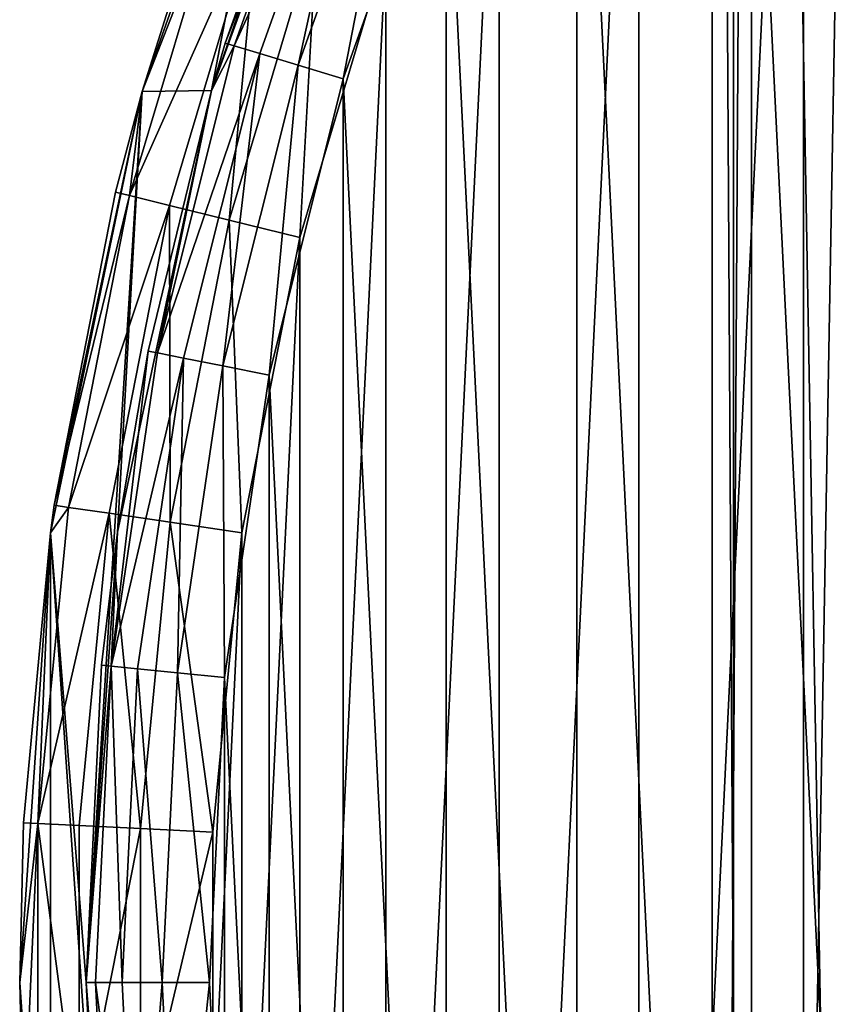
# Model space of a CAD drawing. Extents: x -35 to 35, y -56 to 57.
# Tile 11 of 85: x -35 to -26, y 0 to 10. Entities that reach past the tile are written whole.
import ezdxf

# ---------------------------------------------------------------- set-up
doc = ezdxf.new("R2010")
doc.units = 0
doc.header["$LTSCALE"] = 25.4
doc.layers.get('0').update_dxf_attribs({"color": 13, "linetype": 'CONTINUOUS'})

# ---------------------------------------------------------------- blocks, each defined once
blk = doc.blocks.new('MONO-I-7807_STL')
at = {"color": 250}
mesh = blk.add_polyface(dxfattribs=at)
corners = [(-27.082, 40.864, 93.228), (-25.842, -29.429, 15.091), (-27.082, -32.731, 18.336), (-25.842, 44.167, 89.982)]
mesh.append_faces([[corners[k] for k in face] for face in [(0, 1, 2), (1, 0, 3)]], dxfattribs={"vtx0": -1, "color": 250})
mesh = blk.add_polyface(dxfattribs=at)
corners = [(-27.5, 37.458, 96.575), (-27.082, -32.731, 18.336), (-27.5, -36.137, 21.683), (-27.082, 40.864, 93.228)]
mesh.append_faces([[corners[k] for k in face] for face in [(0, 1, 2), (1, 0, 3)]], dxfattribs={"vtx0": -1, "color": 250})
mesh = blk.add_polyface(dxfattribs=at)
corners = [(-27.082, 34.052, 99.922), (-27.5, -36.137, 21.683), (-27.082, -39.543, 25.031), (-27.5, 37.458, 96.575)]
mesh.append_faces([[corners[k] for k in face] for face in [(0, 1, 2), (1, 0, 3)]], dxfattribs={"vtx0": -1, "color": 250})
mesh = blk.add_polyface(dxfattribs=at)
corners = [(-34.476, -4.739, 135.399), (-34.476, 4.739, 135.399), (-34.8, 0, 135.399), (-33.51, -9.389, 135.399), (-34.1, 0, 135.399), (-33.768, -4.746, 135.399), (-32.779, -9.399, 135.399), (-31.919, -13.864, 135.399), (-31.152, -13.87, 135.399), (-29.734, -18.082, 135.399), (-28.918, -18.07, 135.399), (-26.995, -21.962, 135.399), (-26.122, -21.919, 135.399), (-23.753, -25.433, 135.399), (-22.817, -25.341, 135.399), (-20.068, -28.431, 135.399), (-19.068, -28.27, 135.399), (-16.01, -30.898, 135.399), (-14.948, -30.649, 135.399), (-11.654, -32.791, 135.399), (-10.537, -32.431, 135.399), (-7.08, -34.072, 135.399), (-5.921, -33.582, 135.399), (-2.375, -34.719, 135.399), (-1.19, -34.079, 135.399), (2.375, -34.719, 135.399), (3.564, -33.913, 135.399), (7.08, -34.072, 135.399), (8.25, -33.087, 135.399), (11.654, -32.791, 135.399), (12.774, -31.617, 135.399), (16.01, -30.898, 135.399), (17.05, -29.531, 135.399), (20.068, -28.431, 135.399), (20.994, -26.871, 135.399), (23.753, -25.433, 135.399), (24.529, -23.688, 135.399), (26.995, -21.962, 135.399), (27.587, -20.043, 135.399), (29.734, -18.082, 135.399), (30.109, -16.009, 135.399), (31.919, -13.864, 135.399), (32.044, -11.663, 135.399), (33.51, -9.389, 135.399), (33.355, -7.09, 135.399), (34.017, -2.379, 135.399), (34.476, -4.739, 135.399), (34.1, 0, 135.399), (-33.51, 9.389, 135.399), (-33.768, 4.746, 135.399), (-32.779, 9.399, 135.399), (-31.919, 13.864, 135.399), (-31.152, 13.87, 135.399), (-29.734, 18.082, 135.399), (-28.918, 18.07, 135.399), (-26.995, 21.962, 135.399), (-26.122, 21.919, 135.399), (-23.753, 25.433, 135.399), (-22.817, 25.341, 135.399), (-20.068, 28.431, 135.399), (-19.068, 28.27, 135.399), (-16.01, 30.898, 135.399), (-14.948, 30.649, 135.399), (-11.654, 32.791, 135.399), (-10.537, 32.431, 135.399), (-7.08, 34.072, 135.399), (-5.921, 33.582, 135.399), (-2.375, 34.719, 135.399), (-1.19, 34.079, 135.399), (2.375, 34.719, 135.399), (3.564, 33.913, 135.399), (7.08, 34.072, 135.399), (8.25, 33.087, 135.399), (11.654, 32.791, 135.399), (12.774, 31.617, 135.399), (16.01, 30.898, 135.399), (17.05, 29.531, 135.399), (20.068, 28.431, 135.399), (20.994, 26.871, 135.399), (23.753, 25.433, 135.399), (24.529, 23.688, 135.399), (26.995, 21.962, 135.399), (27.587, 20.043, 135.399), (29.734, 18.082, 135.399), (30.109, 16.009, 135.399), (31.919, 13.864, 135.399), (32.044, 11.663, 135.399), (33.51, 9.389, 135.399), (33.355, 7.09, 135.399), (34.017, 2.379, 135.399), (34.476, 4.739, 135.399), (34.8, 0, 135.399)]
mesh.append_faces([[corners[k] for k in face] for face in [(0, 1, 2), (90, 46, 91)]], dxfattribs={"vtx0": -1, "color": 250})
mesh.append_faces([[corners[k] for k in face] for face in [(4, 3, 5), (5, 3, 6), (6, 7, 8), (8, 9, 10), (10, 11, 12), (12, 13, 14), (14, 15, 16), (16, 17, 18), (18, 19, 20), (20, 21, 22), (22, 23, 24), (24, 25, 26), (26, 27, 28), (28, 29, 30), (30, 31, 32), (32, 33, 34), (34, 35, 36), (36, 37, 38), (38, 39, 40), (40, 41, 42), (42, 43, 44), (44, 43, 45), (45, 46, 47), (48, 50, 51), (51, 52, 53), (53, 54, 55), (55, 56, 57), (57, 58, 59), (59, 60, 61), (61, 62, 63), (63, 64, 65), (65, 66, 67), (67, 68, 69), (69, 70, 71), (71, 72, 73), (73, 74, 75), (75, 76, 77), (77, 78, 79), (79, 80, 81), (81, 82, 83), (83, 84, 85), (85, 86, 87), (87, 89, 90)]], dxfattribs={"vtx0": -1, "vtx1": -1, "color": 250})
mesh.append_faces([[corners[k] for k in face] for face in [(1, 3, 4), (90, 47, 46)]], dxfattribs={"vtx0": -1, "vtx1": -1, "vtx2": -1, "color": 250})
mesh.append_faces([[corners[k] for k in face] for face in [(1, 0, 3), (6, 3, 7), (8, 7, 9), (10, 9, 11), (12, 11, 13), (14, 13, 15), (16, 15, 17), (18, 17, 19), (20, 19, 21), (22, 21, 23), (24, 23, 25), (26, 25, 27), (28, 27, 29), (30, 29, 31), (32, 31, 33), (34, 33, 35), (36, 35, 37), (38, 37, 39), (40, 39, 41), (42, 41, 43), (45, 43, 46), (4, 48, 1), (48, 4, 49), (48, 49, 50), (51, 50, 52), (53, 52, 54), (55, 54, 56), (57, 56, 58), (59, 58, 60), (61, 60, 62), (63, 62, 64), (65, 64, 66), (67, 66, 68), (69, 68, 70), (71, 70, 72), (73, 72, 74), (75, 74, 76), (77, 76, 78), (79, 78, 80), (81, 80, 82), (83, 82, 84), (85, 84, 86), (87, 86, 88), (87, 88, 89), (90, 89, 47)]], dxfattribs={"vtx0": -1, "vtx2": -1, "color": 250})
mesh = blk.add_polyface(dxfattribs=at)
corners = [(-25.842, 30.75, 103.167), (-27.082, -39.543, 25.031), (-25.842, -42.846, 28.276), (-27.082, 34.052, 99.922)]
mesh.append_faces([[corners[k] for k in face] for face in [(0, 1, 2), (1, 0, 3)]], dxfattribs={"vtx0": -1, "color": 250})
mesh = blk.add_polyface(dxfattribs=at)
corners = [(-32.642, -3.215, 117.099), (-32.642, 3.215, 117.099), (-32.8, 0, 117.099), (-32.17, -6.399, 117.099), (-32.17, 6.399, 117.099), (-31.388, -9.521, 117.099), (-31.388, 9.521, 117.099), (-30.303, -12.552, 117.099), (-30.303, 12.552, 117.099), (-28.927, -15.462, 117.099), (-28.927, 15.462, 117.099), (-27.272, -18.223, 117.099), (-27.272, 18.223, 117.099), (-25.355, -20.808, 117.099), (-25.355, 20.808, 117.099), (-23.193, -23.193, 117.099), (-23.193, 23.193, 117.099), (-20.808, -25.355, 117.099), (-20.808, 25.355, 117.099), (-18.223, -27.272, 117.099), (-18.223, 27.272, 117.099), (-15.462, -28.927, 117.099), (-15.462, 28.927, 117.099), (-12.552, -30.303, 117.099), (-12.552, 30.303, 117.099), (-9.521, -31.388, 117.099), (-11.25, 19, 117.099), (-10.923, 16.308, 117.099), (-9.961, 13.772, 117.099), (-8.421, 11.54, 117.099), (-6.399, -32.17, 117.099), (-6.391, 9.741, 117.099), (-3.215, -32.642, 117.099), (-3.989, 8.481, 117.099), (-1.356, 7.832, 117.099), (0, -32.8, 117.099), (1.356, 7.832, 117.099), (3.215, -32.642, 117.099), (3.989, 8.481, 117.099), (6.399, -32.17, 117.099), (6.391, 9.741, 117.099), (8.421, 11.54, 117.099), (9.521, -31.388, 117.099), (9.961, 13.772, 117.099), (12.552, -30.303, 117.099), (10.923, 16.308, 117.099), (11.25, 19, 117.099), (-10.923, 21.692, 117.099), (-9.521, 31.388, 117.099), (-9.961, 24.228, 117.099), (-8.421, 26.46, 117.099), (-6.399, 32.17, 117.099), (-6.391, 28.259, 117.099), (-3.215, 32.642, 117.099), (-3.989, 29.519, 117.099), (-1.356, 30.168, 117.099), (0, 32.8, 117.099), (1.356, 30.168, 117.099), (3.215, 32.642, 117.099), (3.989, 29.519, 117.099), (6.399, 32.17, 117.099), (6.391, 28.259, 117.099), (8.421, 26.46, 117.099), (9.521, 31.388, 117.099), (9.961, 24.228, 117.099), (12.552, 30.303, 117.099), (10.923, 21.692, 117.099), (15.462, -28.927, 117.099), (15.462, 28.927, 117.099), (18.223, -27.272, 117.099), (18.223, 27.272, 117.099), (20.808, -25.355, 117.099), (20.808, 25.355, 117.099), (23.193, -23.193, 117.099), (23.193, 23.193, 117.099), (25.355, -20.808, 117.099), (25.355, 20.808, 117.099), (27.272, -18.223, 117.099), (27.272, 18.223, 117.099), (28.927, -15.462, 117.099), (28.927, 15.462, 117.099), (30.303, -12.552, 117.099), (30.303, 12.552, 117.099), (31.388, -9.521, 117.099), (31.388, 9.521, 117.099), (32.17, -6.399, 117.099), (32.17, 6.399, 117.099), (32.642, -3.215, 117.099), (32.642, 3.215, 117.099), (32.8, 0, 117.099)]
mesh.append_faces([[corners[k] for k in face] for face in [(0, 1, 2), (88, 87, 89)]], dxfattribs={"vtx0": -1, "color": 250})
mesh.append_faces([[corners[k] for k in face] for face in [(1, 3, 4), (4, 5, 6), (6, 7, 8), (8, 9, 10), (10, 11, 12), (12, 13, 14), (14, 15, 16), (16, 17, 18), (18, 19, 20), (20, 21, 22), (22, 23, 24), (26, 25, 27), (27, 25, 28), (28, 25, 29), (29, 30, 31), (31, 32, 33), (33, 32, 34), (34, 35, 36), (36, 37, 38), (38, 39, 40), (40, 39, 41), (41, 42, 43), (43, 44, 45), (45, 44, 46), (24, 47, 48), (47, 24, 26), (48, 50, 51), (51, 52, 53), (53, 55, 56), (56, 57, 58), (58, 59, 60), (60, 62, 63), (63, 64, 65), (65, 67, 68), (68, 69, 70), (70, 71, 72), (72, 73, 74), (74, 75, 76), (76, 77, 78), (78, 79, 80), (80, 81, 82), (82, 83, 84), (84, 85, 86), (86, 87, 88)]], dxfattribs={"vtx0": -1, "vtx1": -1, "color": 250})
mesh.append_faces([[corners[k] for k in face] for face in [(24, 25, 26), (65, 46, 44)]], dxfattribs={"vtx0": -1, "vtx1": -1, "vtx2": -1, "color": 250})
mesh.append_faces([[corners[k] for k in face] for face in [(1, 0, 3), (4, 3, 5), (6, 5, 7), (8, 7, 9), (10, 9, 11), (12, 11, 13), (14, 13, 15), (16, 15, 17), (18, 17, 19), (20, 19, 21), (22, 21, 23), (24, 23, 25), (29, 25, 30), (31, 30, 32), (34, 32, 35), (36, 35, 37), (38, 37, 39), (41, 39, 42), (43, 42, 44), (48, 47, 49), (48, 49, 50), (51, 50, 52), (53, 52, 54), (53, 54, 55), (56, 55, 57), (58, 57, 59), (60, 59, 61), (60, 61, 62), (63, 62, 64), (65, 64, 66), (65, 66, 46), (65, 44, 67), (68, 67, 69), (70, 69, 71), (72, 71, 73), (74, 73, 75), (76, 75, 77), (78, 77, 79), (80, 79, 81), (82, 81, 83), (84, 83, 85), (86, 85, 87)]], dxfattribs={"vtx0": -1, "vtx2": -1, "color": 250})
mesh = blk.add_polyface(dxfattribs=at)
corners = [(-32.456, 4.739, 116.399), (-32.762, -1.585, 116.399), (-32.762, 1.585, 116.399), (-32.456, -4.739, 116.399), (-31.847, 7.85, 116.399), (-31.847, -7.85, 116.399), (-30.941, 10.887, 116.399), (-30.941, -10.887, 116.399), (-29.745, 13.822, 116.399), (-29.745, -13.822, 116.399), (-28.273, 16.628, 116.399), (-28.273, -16.628, 116.399), (-26.536, 19.279, 116.399), (-26.536, -19.279, 116.399), (-24.551, 21.75, 116.399), (-24.551, -21.75, 116.399), (-22.337, 24.018, 116.399), (-22.337, -24.018, 116.399), (-19.915, 26.062, 116.399), (-19.915, -26.062, 116.399), (-17.307, 27.863, 116.399), (-17.307, -27.863, 116.399), (-14.537, 29.403, 116.399), (-14.537, -29.403, 116.399), (-11.631, 30.669, 116.399), (-11.631, -30.669, 116.399), (-11.25, 19, 116.399), (-10.923, 21.692, 116.399), (-8.617, 31.648, 116.399), (-9.961, 24.228, 116.399), (-8.421, 26.46, 116.399), (-5.522, 32.332, 116.399), (-6.391, 28.259, 116.399), (-3.989, 29.519, 116.399), (-2.376, 32.714, 116.399), (-1.356, 30.168, 116.399), (0.793, 32.79, 116.399), (1.356, 30.168, 116.399), (3.954, 32.561, 116.399), (3.989, 29.519, 116.399), (7.078, 32.027, 116.399), (6.391, 28.259, 116.399), (8.421, 26.46, 116.399), (10.136, 31.195, 116.399), (9.961, 24.228, 116.399), (10.923, 21.692, 116.399), (13.099, 30.071, 116.399), (11.25, 19, 116.399), (-8.617, -31.648, 116.399), (-10.923, 16.308, 116.399), (-9.961, 13.772, 116.399), (-8.421, 11.54, 116.399), (-5.522, -32.332, 116.399), (-6.391, 9.741, 116.399), (-3.989, 8.481, 116.399), (-2.376, -32.714, 116.399), (-1.356, 7.832, 116.399), (0.793, -32.79, 116.399), (1.356, 7.832, 116.399), (3.954, -32.561, 116.399), (3.989, 8.481, 116.399), (7.078, -32.027, 116.399), (6.391, 9.741, 116.399), (8.421, 11.54, 116.399), (10.136, -31.195, 116.399), (9.961, 13.772, 116.399), (10.923, 16.308, 116.399), (13.099, -30.071, 116.399), (15.94, 28.666, 116.399), (15.94, -28.666, 116.399), (18.633, 26.994, 116.399), (18.633, -26.994, 116.399), (21.151, 25.07, 116.399), (21.151, -25.07, 116.399), (23.472, 22.911, 116.399), (23.472, -22.911, 116.399), (25.573, 20.539, 116.399), (25.573, -20.539, 116.399), (27.436, 17.975, 116.399), (27.436, -17.975, 116.399), (29.043, 15.243, 116.399), (29.043, -15.243, 116.399), (30.379, 12.369, 116.399), (30.379, -12.369, 116.399), (31.43, 9.379, 116.399), (31.43, -9.379, 116.399), (32.189, 6.302, 116.399), (32.189, -6.302, 116.399), (32.647, 3.166, 116.399), (32.647, -3.166, 116.399), (32.8, 0, 116.399)]
mesh.append_faces([[corners[k] for k in face] for face in [(0, 1, 2), (89, 88, 90)]], dxfattribs={"vtx0": -1, "color": 250})
mesh.append_faces([[corners[k] for k in face] for face in [(1, 0, 3), (3, 4, 5), (5, 6, 7), (7, 8, 9), (9, 10, 11), (11, 12, 13), (13, 14, 15), (15, 16, 17), (17, 18, 19), (19, 20, 21), (21, 22, 23), (23, 24, 25), (26, 24, 27), (27, 28, 29), (29, 28, 30), (30, 31, 32), (32, 31, 33), (33, 34, 35), (35, 36, 37), (37, 38, 39), (39, 40, 41), (41, 40, 42), (42, 43, 44), (44, 43, 45), (45, 46, 47), (48, 51, 52), (52, 54, 55), (55, 56, 57), (57, 58, 59), (59, 60, 61), (61, 63, 64), (64, 66, 67), (67, 68, 69), (69, 70, 71), (71, 72, 73), (73, 74, 75), (75, 76, 77), (77, 78, 79), (79, 80, 81), (81, 82, 83), (83, 84, 85), (85, 86, 87), (87, 88, 89)]], dxfattribs={"vtx0": -1, "vtx1": -1, "color": 250})
mesh.append_faces([[corners[k] for k in face] for face in [(25, 24, 26), (67, 47, 46)]], dxfattribs={"vtx0": -1, "vtx1": -1, "vtx2": -1, "color": 250})
mesh.append_faces([[corners[k] for k in face] for face in [(3, 0, 4), (5, 4, 6), (7, 6, 8), (9, 8, 10), (11, 10, 12), (13, 12, 14), (15, 14, 16), (17, 16, 18), (19, 18, 20), (21, 20, 22), (23, 22, 24), (27, 24, 28), (30, 28, 31), (33, 31, 34), (35, 34, 36), (37, 36, 38), (39, 38, 40), (42, 40, 43), (45, 43, 46), (26, 48, 25), (48, 26, 49), (48, 49, 50), (48, 50, 51), (52, 51, 53), (52, 53, 54), (55, 54, 56), (57, 56, 58), (59, 58, 60), (61, 60, 62), (61, 62, 63), (64, 63, 65), (64, 65, 66), (67, 66, 47), (67, 46, 68), (69, 68, 70), (71, 70, 72), (73, 72, 74), (75, 74, 76), (77, 76, 78), (79, 78, 80), (81, 80, 82), (83, 82, 84), (85, 84, 86), (87, 86, 88)]], dxfattribs={"vtx0": -1, "vtx2": -1, "color": 250})
mesh = blk.add_polyface(dxfattribs=at)
corners = [(-31.919, 13.864, 135.399), (-32.827, 11.55, 118.399), (-33.51, 9.389, 135.399)]
mesh.append_faces([[corners[k] for k in face] for face in [(0, 1, 2)]], dxfattribs={"color": 250})
mesh = blk.add_polyface(dxfattribs=at)
corners = [(-31.152, 13.87, 135.399), (-32.779, 9.399, 135.399), (-31.504, 13.05, 118.399)]
mesh.append_faces([[corners[k] for k in face] for face in [(0, 1, 2)]], dxfattribs={"color": 250})
mesh = blk.add_polyface(dxfattribs=at)
corners = [(-31.504, 13.05, 118.399), (-32.779, 9.399, 135.399), (-32.632, 9.899, 118.399)]
mesh.append_faces([[corners[k] for k in face] for face in [(0, 1, 2)]], dxfattribs={"color": 250})
mesh = blk.add_polyface(dxfattribs=at)
corners = [(-31.413, 13.012, 117.902), (-32.632, 9.899, 118.399), (-32.537, 9.87, 117.902), (-31.504, 13.05, 118.399)]
mesh.append_faces([[corners[k] for k in face] for face in [(0, 1, 2), (1, 0, 3)]], dxfattribs={"vtx0": -1, "color": 250})
mesh = blk.add_polyface(dxfattribs=at)
corners = [(-31.153, 12.904, 117.48), (-32.537, 9.87, 117.902), (-32.267, 9.788, 117.48), (-31.413, 13.012, 117.902)]
mesh.append_faces([[corners[k] for k in face] for face in [(0, 1, 2), (1, 0, 3)]], dxfattribs={"vtx0": -1, "color": 250})
mesh = blk.add_polyface(dxfattribs=at)
corners = [(-31.864, 9.666, 117.198), (-31.153, 12.904, 117.48), (-32.267, 9.788, 117.48), (-30.763, 12.742, 117.198)]
mesh.append_faces([[corners[k] for k in face] for face in [(0, 1, 2), (1, 0, 3)]], dxfattribs={"vtx0": -1, "color": 250})
mesh = blk.add_polyface(dxfattribs=at)
corners = [(-31.388, 9.521, 117.099), (-30.763, 12.742, 117.198), (-31.864, 9.666, 117.198), (-30.303, 12.552, 117.099)]
mesh.append_faces([[corners[k] for k in face] for face in [(0, 1, 2), (1, 0, 3)]], dxfattribs={"vtx0": -1, "color": 250})
mesh = blk.add_polyface(dxfattribs=at)
corners = [(-32.827, 11.55, 118.399), (-33.51, 9.389, 118.399), (-33.51, 9.389, 135.399)]
mesh.append_faces([[corners[k] for k in face] for face in [(0, 1, 2)]], dxfattribs={"color": 250})
mesh = blk.add_polyface(dxfattribs=at)
corners = [(-32.827, 11.55, 118.399), (-32.684, 11.5, 117.634), (-33.51, 9.389, 118.399)]
mesh.append_faces([[corners[k] for k in face] for face in [(0, 1, 2)]], dxfattribs={"color": 250})
mesh = blk.add_polyface(dxfattribs=at)
corners = [(-33.641, 8.292, 117.634), (-32.275, 11.356, 116.985), (-33.22, 8.188, 116.985), (-32.684, 11.5, 117.634)]
mesh.append_faces([[corners[k] for k in face] for face in [(0, 1, 2), (1, 0, 3)]], dxfattribs={"vtx0": -1, "color": 250})
mesh = blk.add_polyface(dxfattribs=at)
corners = [(-32.684, 11.5, 117.634), (-33.641, 8.292, 117.634), (-33.51, 9.389, 118.399)]
mesh.append_faces([[corners[k] for k in face] for face in [(0, 1, 2)]], dxfattribs={"color": 250})
mesh = blk.add_polyface(dxfattribs=at)
corners = [(-32.275, 11.356, 116.985), (-32.59, 8.033, 116.551), (-33.22, 8.188, 116.985), (-31.663, 11.141, 116.551)]
mesh.append_faces([[corners[k] for k in face] for face in [(0, 1, 2), (1, 0, 3)]], dxfattribs={"vtx0": -1, "color": 250})
mesh = blk.add_polyface(dxfattribs=at)
corners = [(-31.663, 11.141, 116.551), (-31.847, 7.85, 116.399), (-32.59, 8.033, 116.551), (-30.941, 10.887, 116.399)]
mesh.append_faces([[corners[k] for k in face] for face in [(0, 1, 2), (1, 0, 3)]], dxfattribs={"vtx0": -1, "color": 250})
mesh = blk.add_polyface(dxfattribs=at)
corners = [(-32.537, 9.87, 117.902), (-32.779, 9.399, 118.399), (-33.348, 6.633, 117.902)]
mesh.append_faces([[corners[k] for k in face] for face in [(0, 1, 2)]], dxfattribs={"color": 250})
mesh = blk.add_polyface(dxfattribs=at)
corners = [(-32.267, 9.788, 117.48), (-33.348, 6.633, 117.902), (-33.071, 6.578, 117.48), (-32.537, 9.87, 117.902)]
mesh.append_faces([[corners[k] for k in face] for face in [(0, 1, 2), (1, 0, 3)]], dxfattribs={"vtx0": -1, "color": 250})
mesh = blk.add_polyface(dxfattribs=at)
corners = [(-32.632, 9.899, 118.399), (-32.779, 9.399, 135.399), (-32.779, 9.399, 118.399)]
mesh.append_faces([[corners[k] for k in face] for face in [(0, 1, 2)]], dxfattribs={"color": 250})
mesh = blk.add_polyface(dxfattribs=at)
corners = [(-32.632, 9.899, 118.399), (-32.779, 9.399, 118.399), (-32.537, 9.87, 117.902)]
mesh.append_faces([[corners[k] for k in face] for face in [(0, 1, 2)]], dxfattribs={"color": 250})
mesh = blk.add_polyface(dxfattribs=at)
corners = [(-32.658, 6.496, 117.198), (-32.267, 9.788, 117.48), (-33.071, 6.578, 117.48), (-31.864, 9.666, 117.198)]
mesh.append_faces([[corners[k] for k in face] for face in [(0, 1, 2), (1, 0, 3)]], dxfattribs={"vtx0": -1, "color": 250})
mesh = blk.add_polyface(dxfattribs=at)
corners = [(-32.17, 6.399, 117.099), (-31.864, 9.666, 117.198), (-32.658, 6.496, 117.198), (-31.388, 9.521, 117.099)]
mesh.append_faces([[corners[k] for k in face] for face in [(0, 1, 2), (1, 0, 3)]], dxfattribs={"vtx0": -1, "color": 250})
mesh = blk.add_polyface(dxfattribs=at)
corners = [(-33.51, 9.389, 135.399), (-34.435, 5.028, 118.399), (-34.476, 4.739, 135.399)]
mesh.append_faces([[corners[k] for k in face] for face in [(0, 1, 2)]], dxfattribs={"color": 250})
mesh = blk.add_polyface(dxfattribs=at)
corners = [(-33.51, 9.389, 135.399), (-33.789, 8.328, 118.399), (-34.435, 5.028, 118.399)]
mesh.append_faces([[corners[k] for k in face] for face in [(0, 1, 2)]], dxfattribs={"color": 250})
mesh = blk.add_polyface(dxfattribs=at)
corners = [(-33.51, 9.389, 118.399), (-33.789, 8.328, 118.399), (-33.51, 9.389, 135.399)]
mesh.append_faces([[corners[k] for k in face] for face in [(0, 1, 2)]], dxfattribs={"color": 250})
mesh = blk.add_polyface(dxfattribs=at)
corners = [(-33.51, 9.389, 118.399), (-33.641, 8.292, 117.634), (-33.789, 8.328, 118.399)]
mesh.append_faces([[corners[k] for k in face] for face in [(0, 1, 2)]], dxfattribs={"color": 250})
mesh = blk.add_polyface(dxfattribs=at)
corners = [(-32.779, 9.399, 135.399), (-33.768, 4.746, 135.399), (-33.445, 6.653, 118.399)]
mesh.append_faces([[corners[k] for k in face] for face in [(0, 1, 2)]], dxfattribs={"color": 250})
mesh = blk.add_polyface(dxfattribs=at)
corners = [(-32.779, 9.399, 135.399), (-33.445, 6.653, 118.399), (-32.779, 9.399, 118.399)]
mesh.append_faces([[corners[k] for k in face] for face in [(0, 1, 2)]], dxfattribs={"color": 250})
mesh = blk.add_polyface(dxfattribs=at)
corners = [(-32.779, 9.399, 118.399), (-33.445, 6.653, 118.399), (-33.348, 6.633, 117.902)]
mesh.append_faces([[corners[k] for k in face] for face in [(0, 1, 2)]], dxfattribs={"color": 250})
mesh = blk.add_polyface(dxfattribs=at)
corners = [(-34.435, 5.028, 118.399), (-33.641, 8.292, 117.634), (-34.284, 5.006, 117.634), (-33.789, 8.328, 118.399)]
mesh.append_faces([[corners[k] for k in face] for face in [(0, 1, 2), (1, 0, 3)]], dxfattribs={"vtx0": -1, "color": 250})
mesh = blk.add_polyface(dxfattribs=at)
corners = [(-34.284, 5.006, 117.634), (-33.22, 8.188, 116.985), (-33.855, 4.944, 116.985), (-33.641, 8.292, 117.634)]
mesh.append_faces([[corners[k] for k in face] for face in [(0, 1, 2), (1, 0, 3)]], dxfattribs={"vtx0": -1, "color": 250})
mesh = blk.add_polyface(dxfattribs=at)
corners = [(-33.22, 8.188, 116.985), (-33.213, 4.85, 116.551), (-33.855, 4.944, 116.985), (-32.59, 8.033, 116.551)]
mesh.append_faces([[corners[k] for k in face] for face in [(0, 1, 2), (1, 0, 3)]], dxfattribs={"vtx0": -1, "color": 250})
mesh = blk.add_polyface(dxfattribs=at)
corners = [(-32.59, 8.033, 116.551), (-32.456, 4.739, 116.399), (-33.213, 4.85, 116.551), (-31.847, 7.85, 116.399)]
mesh.append_faces([[corners[k] for k in face] for face in [(0, 1, 2), (1, 0, 3)]], dxfattribs={"vtx0": -1, "color": 250})
mesh = blk.add_polyface(dxfattribs=at)
corners = [(-33.445, 6.653, 118.399), (-33.837, 3.333, 117.902), (-33.348, 6.633, 117.902)]
mesh.append_faces([[corners[k] for k in face] for face in [(0, 1, 2)]], dxfattribs={"color": 250})
mesh = blk.add_polyface(dxfattribs=at)
corners = [(-33.445, 6.653, 118.399), (-33.768, 4.746, 118.399), (-33.837, 3.333, 117.902)]
mesh.append_faces([[corners[k] for k in face] for face in [(0, 1, 2)]], dxfattribs={"color": 250})
mesh = blk.add_polyface(dxfattribs=at)
corners = [(-33.445, 6.653, 118.399), (-33.768, 4.746, 135.399), (-33.768, 4.746, 118.399)]
mesh.append_faces([[corners[k] for k in face] for face in [(0, 1, 2)]], dxfattribs={"color": 250})
mesh = blk.add_polyface(dxfattribs=at)
corners = [(-33.071, 6.578, 117.48), (-33.837, 3.333, 117.902), (-33.557, 3.305, 117.48), (-33.348, 6.633, 117.902)]
mesh.append_faces([[corners[k] for k in face] for face in [(0, 1, 2), (1, 0, 3)]], dxfattribs={"vtx0": -1, "color": 250})
mesh = blk.add_polyface(dxfattribs=at)
corners = [(-33.137, 3.264, 117.198), (-33.071, 6.578, 117.48), (-33.557, 3.305, 117.48), (-32.658, 6.496, 117.198)]
mesh.append_faces([[corners[k] for k in face] for face in [(0, 1, 2), (1, 0, 3)]], dxfattribs={"vtx0": -1, "color": 250})
mesh = blk.add_polyface(dxfattribs=at)
corners = [(-32.642, 3.215, 117.099), (-32.658, 6.496, 117.198), (-33.137, 3.264, 117.198), (-32.17, 6.399, 117.099)]
mesh.append_faces([[corners[k] for k in face] for face in [(0, 1, 2), (1, 0, 3)]], dxfattribs={"vtx0": -1, "color": 250})
mesh = blk.add_polyface(dxfattribs=at)
corners = [(-34.284, 5.006, 117.634), (-34.607, 1.674, 117.634), (-34.476, 4.739, 118.399)]
mesh.append_faces([[corners[k] for k in face] for face in [(0, 1, 2)]], dxfattribs={"color": 250})
mesh = blk.add_polyface(dxfattribs=at)
corners = [(-34.607, 1.674, 117.634), (-33.855, 4.944, 116.985), (-34.174, 1.653, 116.985), (-34.284, 5.006, 117.634)]
mesh.append_faces([[corners[k] for k in face] for face in [(0, 1, 2), (1, 0, 3)]], dxfattribs={"vtx0": -1, "color": 250})
mesh = blk.add_polyface(dxfattribs=at)
corners = [(-34.435, 5.028, 118.399), (-34.476, 4.739, 118.399), (-34.476, 4.739, 135.399)]
mesh.append_faces([[corners[k] for k in face] for face in [(0, 1, 2)]], dxfattribs={"color": 250})
mesh = blk.add_polyface(dxfattribs=at)
corners = [(-34.435, 5.028, 118.399), (-34.284, 5.006, 117.634), (-34.476, 4.739, 118.399)]
mesh.append_faces([[corners[k] for k in face] for face in [(0, 1, 2)]], dxfattribs={"color": 250})
mesh = blk.add_polyface(dxfattribs=at)
corners = [(-33.855, 4.944, 116.985), (-33.526, 1.622, 116.551), (-34.174, 1.653, 116.985), (-33.213, 4.85, 116.551)]
mesh.append_faces([[corners[k] for k in face] for face in [(0, 1, 2), (1, 0, 3)]], dxfattribs={"vtx0": -1, "color": 250})
mesh = blk.add_polyface(dxfattribs=at)
corners = [(-33.213, 4.85, 116.551), (-32.762, 1.585, 116.399), (-33.526, 1.622, 116.551), (-32.456, 4.739, 116.399)]
mesh.append_faces([[corners[k] for k in face] for face in [(0, 1, 2), (1, 0, 3)]], dxfattribs={"vtx0": -1, "color": 250})
mesh = blk.add_polyface(dxfattribs=at)
corners = [(-34.476, 4.739, 135.399), (-34.759, 1.681, 118.399), (-34.8, 0, 135.399)]
mesh.append_faces([[corners[k] for k in face] for face in [(0, 1, 2)]], dxfattribs={"color": 250})
mesh = blk.add_polyface(dxfattribs=at)
corners = [(-34.476, 4.739, 118.399), (-34.759, 1.681, 118.399), (-34.476, 4.739, 135.399)]
mesh.append_faces([[corners[k] for k in face] for face in [(0, 1, 2)]], dxfattribs={"color": 250})
mesh = blk.add_polyface(dxfattribs=at)
corners = [(-34.476, 4.739, 118.399), (-34.607, 1.674, 117.634), (-34.759, 1.681, 118.399)]
mesh.append_faces([[corners[k] for k in face] for face in [(0, 1, 2)]], dxfattribs={"color": 250})
mesh = blk.add_polyface(dxfattribs=at)
corners = [(-33.768, 4.746, 135.399), (-34.1, 0, 135.399), (-33.936, 3.342, 118.399)]
mesh.append_faces([[corners[k] for k in face] for face in [(0, 1, 2)]], dxfattribs={"color": 250})
mesh = blk.add_polyface(dxfattribs=at)
corners = [(-33.768, 4.746, 135.399), (-33.936, 3.342, 118.399), (-33.768, 4.746, 118.399)]
mesh.append_faces([[corners[k] for k in face] for face in [(0, 1, 2)]], dxfattribs={"color": 250})
mesh = blk.add_polyface(dxfattribs=at)
corners = [(-33.768, 4.746, 118.399), (-33.936, 3.342, 118.399), (-33.837, 3.333, 117.902)]
mesh.append_faces([[corners[k] for k in face] for face in [(0, 1, 2)]], dxfattribs={"color": 250})
mesh = blk.add_polyface(dxfattribs=at)
corners = [(-33.936, 3.342, 118.399), (-34.1, 0, 135.399), (-34.1, 0, 118.399)]
mesh.append_faces([[corners[k] for k in face] for face in [(0, 1, 2)]], dxfattribs={"color": 250})
mesh = blk.add_polyface(dxfattribs=at)
corners = [(-33.837, 3.333, 117.902), (-34.1, 0, 118.399), (-34.001, 0, 117.902), (-33.936, 3.342, 118.399)]
mesh.append_faces([[corners[k] for k in face] for face in [(0, 1, 2), (1, 0, 3)]], dxfattribs={"vtx0": -1, "color": 250})
mesh = blk.add_polyface(dxfattribs=at)
corners = [(-33.719, 0, 117.48), (-33.837, 3.333, 117.902), (-34.001, 0, 117.902), (-33.557, 3.305, 117.48)]
mesh.append_faces([[corners[k] for k in face] for face in [(0, 1, 2), (1, 0, 3)]], dxfattribs={"vtx0": -1, "color": 250})
mesh = blk.add_polyface(dxfattribs=at)
corners = [(-33.297, 0, 117.198), (-33.557, 3.305, 117.48), (-33.719, 0, 117.48), (-33.137, 3.264, 117.198)]
mesh.append_faces([[corners[k] for k in face] for face in [(0, 1, 2), (1, 0, 3)]], dxfattribs={"vtx0": -1, "color": 250})
mesh = blk.add_polyface(dxfattribs=at)
corners = [(-32.8, 0, 117.099), (-33.137, 3.264, 117.198), (-33.297, 0, 117.198), (-32.642, 3.215, 117.099)]
mesh.append_faces([[corners[k] for k in face] for face in [(0, 1, 2), (1, 0, 3)]], dxfattribs={"vtx0": -1, "color": 250})
mesh = blk.add_polyface(dxfattribs=at)
corners = [(-34.759, 1.681, 118.399), (-34.8, 0, 118.399), (-34.8, 0, 135.399)]
mesh.append_faces([[corners[k] for k in face] for face in [(0, 1, 2)]], dxfattribs={"color": 250})
mesh = blk.add_polyface(dxfattribs=at)
corners = [(-34.759, 1.681, 118.399), (-34.607, 1.674, 117.634), (-34.8, 0, 118.399)]
mesh.append_faces([[corners[k] for k in face] for face in [(0, 1, 2)]], dxfattribs={"color": 250})
mesh = blk.add_polyface(dxfattribs=at)
corners = [(-34.607, 1.674, 117.634), (-34.759, -1.681, 118.399), (-34.8, 0, 118.399)]
mesh.append_faces([[corners[k] for k in face] for face in [(0, 1, 2)]], dxfattribs={"color": 250})
mesh = blk.add_polyface(dxfattribs=at)
corners = [(-34.607, 1.674, 117.634), (-34.607, -1.674, 117.634), (-34.759, -1.681, 118.399)]
mesh.append_faces([[corners[k] for k in face] for face in [(0, 1, 2)]], dxfattribs={"color": 250})
mesh = blk.add_polyface(dxfattribs=at)
corners = [(-34.607, 1.674, 117.634), (-34.174, -1.653, 116.985), (-34.607, -1.674, 117.634), (-34.174, 1.653, 116.985)]
mesh.append_faces([[corners[k] for k in face] for face in [(0, 1, 2), (1, 0, 3)]], dxfattribs={"vtx0": -1, "color": 250})
mesh = blk.add_polyface(dxfattribs=at)
corners = [(-33.526, 1.622, 116.551), (-34.174, -1.653, 116.985), (-34.174, 1.653, 116.985), (-33.526, -1.622, 116.551)]
mesh.append_faces([[corners[k] for k in face] for face in [(0, 1, 2), (1, 0, 3)]], dxfattribs={"vtx0": -1, "color": 250})
mesh = blk.add_polyface(dxfattribs=at)
corners = [(-32.762, 1.585, 116.399), (-33.526, -1.622, 116.551), (-33.526, 1.622, 116.551), (-32.762, -1.585, 116.399)]
mesh.append_faces([[corners[k] for k in face] for face in [(0, 1, 2), (1, 0, 3)]], dxfattribs={"vtx0": -1, "color": 250})
mesh = blk.add_polyface(dxfattribs=at)
corners = [(-34.8, 0, 118.399), (-34.759, -1.681, 118.399), (-34.8, 0, 135.399)]
mesh.append_faces([[corners[k] for k in face] for face in [(0, 1, 2)]], dxfattribs={"color": 250})
mesh = blk.add_polyface(dxfattribs=at)
corners = [(-34.8, 0, 135.399), (-34.759, -1.681, 118.399), (-34.476, -4.739, 135.399)]
mesh.append_faces([[corners[k] for k in face] for face in [(0, 1, 2)]], dxfattribs={"color": 250})
mesh = blk.add_polyface(dxfattribs=at)
corners = [(-34.1, 0, 135.399), (-33.768, -4.746, 135.399), (-33.936, -3.342, 118.399)]
mesh.append_faces([[corners[k] for k in face] for face in [(0, 1, 2)]], dxfattribs={"color": 250})
mesh = blk.add_polyface(dxfattribs=at)
corners = [(-34.1, 0, 118.399), (-34.1, 0, 135.399), (-33.936, -3.342, 118.399)]
mesh.append_faces([[corners[k] for k in face] for face in [(0, 1, 2)]], dxfattribs={"color": 250})
mesh = blk.add_polyface(dxfattribs=at)
corners = [(-33.837, -3.333, 117.902), (-34.1, 0, 118.399), (-33.936, -3.342, 118.399), (-34.001, 0, 117.902)]
mesh.append_faces([[corners[k] for k in face] for face in [(0, 1, 2), (1, 0, 3)]], dxfattribs={"vtx0": -1, "color": 250})
mesh = blk.add_polyface(dxfattribs=at)
corners = [(-33.557, -3.305, 117.48), (-34.001, 0, 117.902), (-33.837, -3.333, 117.902), (-33.719, 0, 117.48)]
mesh.append_faces([[corners[k] for k in face] for face in [(0, 1, 2), (1, 0, 3)]], dxfattribs={"vtx0": -1, "color": 250})
mesh = blk.add_polyface(dxfattribs=at)
corners = [(-33.557, -3.305, 117.48), (-33.297, 0, 117.198), (-33.719, 0, 117.48), (-33.137, -3.264, 117.198)]
mesh.append_faces([[corners[k] for k in face] for face in [(0, 1, 2), (1, 0, 3)]], dxfattribs={"vtx0": -1, "color": 250})
mesh = blk.add_polyface(dxfattribs=at)
corners = [(-33.137, -3.264, 117.198), (-32.8, 0, 117.099), (-33.297, 0, 117.198), (-32.642, -3.215, 117.099)]
mesh.append_faces([[corners[k] for k in face] for face in [(0, 1, 2), (1, 0, 3)]], dxfattribs={"vtx0": -1, "color": 250})

msp = doc.modelspace()

# ---------------------------------------------------------------- block references
at = {"color": 0}
msp.add_blockref('MONO-I-7807_STL', (0, 0), dxfattribs=at)

doc.saveas('drawing.dxf')
